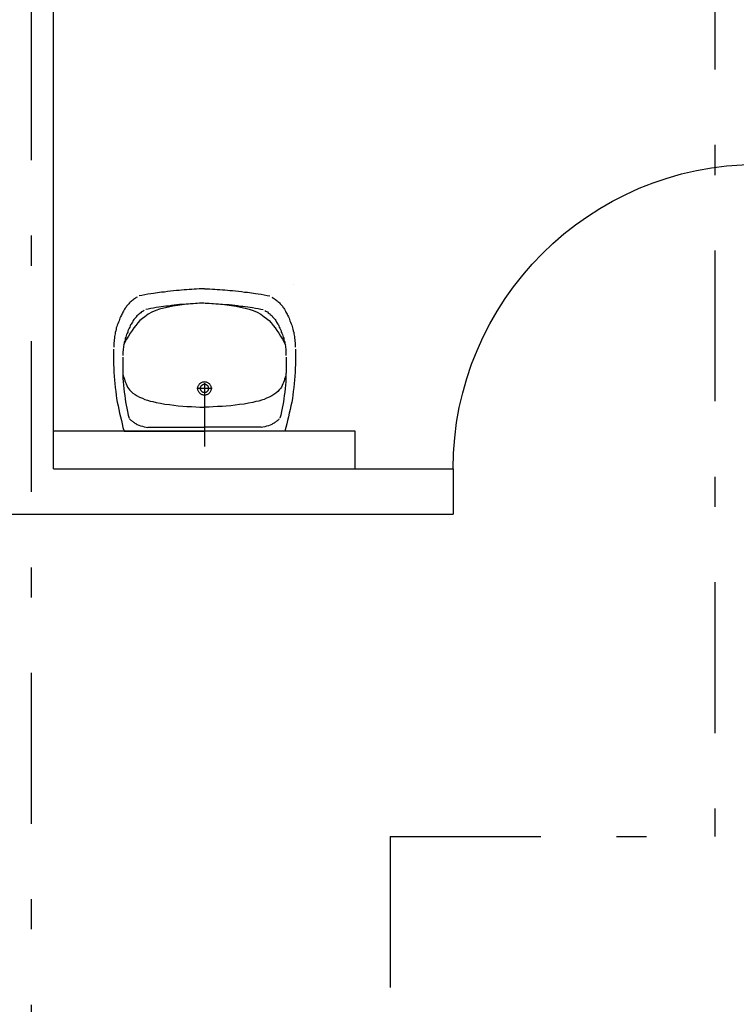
# Model space of a CAD drawing. Extents: x -1702.1 to -1638.5, y 1185.1 to 1220.8.
# Tile 47 of 50: x -1654.2 to -1651.8, y 1199.2 to 1202.5. Entities that reach past the tile are written whole.
import ezdxf

# ---------------------------------------------------------------- set-up
doc = ezdxf.new("R2010")
doc.units = 0
doc.header["$MEASUREMENT"] = 0
doc.linetypes.add('DASHDOT', pattern=[1, 0.5, -0.25, 0, -0.25])
doc.layers.get('0').update_dxf_attribs({"linetype": 'CONTINUOUS'})
for name, color, linetype in [('13', 94, 'CONTINUOUS'), ('18', 5, 'CONTINUOUS'), ('45', 132, 'CONTINUOUS'), ('8', 1, 'CONTINUOUS')]:
    doc.layers.add(name, color=color, linetype=linetype)

msp = doc.modelspace()

# ---------------------------------------------------------------- linework, layer by layer
at = {"linetype": 'Continuous'}
msp.add_line((-1653.6016, 1201.24448, 0.0206), (-1653.6016, 1201.05192, 0.0206), dxfattribs=at)
at = {"linetype": 'Continuous', "elevation": 0.0206}
msp.add_lwpolyline([(-1653.3076, 1201.58775), (-1653.3076, 1201.58775), (-1653.3076, 1201.58775), (-1653.3076, 1201.58775)], close=True, dxfattribs=at)
at = {"layer": '13', "linetype": 'Continuous'}
for p, q in [((-1654.1016, 1200.97737, 0.0206), (-1654.1016, 1205.71239, 0.0206)), ((-1653.1016, 1201.10237, 0.0206), (-1654.1016, 1201.10237, 0.0206)), ((-1653.1016, 1200.97737, 0.0206), (-1653.1016, 1201.10237, 0.0206)), ((-1654.1016, 1200.97737, 0.0206), (-1652.77749, 1200.97737, 0.0206)), ((-1655.6016, 1200.82737, 0.0206), (-1652.77749, 1200.82737, 0.0206))]:
    msp.add_line(p, q, dxfattribs=at)
at = {"layer": '13', "linetype": 'Continuous', "elevation": 0.0206}
msp.add_lwpolyline([(-1652.77749, 1200.97737), (-1652.77749, 1200.97737), (-1652.77749, 1200.97737), (-1652.77749, 1200.82737)], dxfattribs=at)
at = {"layer": '18', "linetype": 'Continuous', "extrusion": (0, 0, -1)}
msp.add_arc((1651.76749, 1200.97737, -0.0206), 1.01, 0, 90, dxfattribs=at)
at = {"layer": '45', "linetype": 'Continuous'}
for p, q in [((-1653.77936, 1201.55841, 0.0206), (-1653.7894, 1201.55655, 0.0206)), ((-1653.77032, 1201.55934, 0.0206), (-1653.77936, 1201.55841, 0.0206)), ((-1653.74419, 1201.56306, 0.0206), (-1653.77032, 1201.55934, 0.0206)), ((-1653.73416, 1201.56398, 0.0206), (-1653.74419, 1201.56306, 0.0206)), ((-1653.72412, 1201.56584, 0.0206), (-1653.73416, 1201.56398, 0.0206)), ((-1653.71408, 1201.56677, 0.0206), (-1653.72412, 1201.56584, 0.0206)), ((-1653.70403, 1201.5677, 0.0206), (-1653.71408, 1201.56677, 0.0206)), ((-1653.69399, 1201.56863, 0.0206), (-1653.70403, 1201.5677, 0.0206)), ((-1653.68596, 1201.56956, 0.0206), (-1653.69399, 1201.56863, 0.0206)), ((-1653.67792, 1201.57049, 0.0206), (-1653.68596, 1201.56956, 0.0206)), ((-1653.66889, 1201.57141, 0.0206), (-1653.67792, 1201.57049, 0.0206)), ((-1653.66085, 1201.57141, 0.0206), (-1653.66889, 1201.57141, 0.0206)), ((-1653.65282, 1201.57234, 0.0206), (-1653.66085, 1201.57141, 0.0206)), ((-1653.64377, 1201.57234, 0.0206), (-1653.65282, 1201.57234, 0.0206)), ((-1653.63574, 1201.57327, 0.0206), (-1653.64377, 1201.57234, 0.0206)), ((-1653.62771, 1201.57327, 0.0206), (-1653.63574, 1201.57327, 0.0206)), ((-1653.61867, 1201.5742, 0.0206), (-1653.62771, 1201.57327, 0.0206)), ((-1653.61062, 1201.5742, 0.0206), (-1653.61867, 1201.5742, 0.0206)), ((-1653.6016, 1201.5742, 0.0206), (-1653.61062, 1201.5742, 0.0206)), ((-1653.6016, 1201.5742, 0.0206), (-1653.59257, 1201.5742, 0.0206)), ((-1653.59257, 1201.5742, 0.0206), (-1653.58453, 1201.5742, 0.0206)), ((-1653.58453, 1201.5742, 0.0206), (-1653.57549, 1201.57327, 0.0206)), ((-1653.57549, 1201.57327, 0.0206), (-1653.56746, 1201.57327, 0.0206)), ((-1653.56746, 1201.57327, 0.0206), (-1653.55941, 1201.57234, 0.0206)), ((-1653.55941, 1201.57234, 0.0206), (-1653.55037, 1201.57234, 0.0206)), ((-1653.55037, 1201.57234, 0.0206), (-1653.54234, 1201.57141, 0.0206)), ((-1653.54234, 1201.57141, 0.0206), (-1653.53431, 1201.57141, 0.0206)), ((-1653.53431, 1201.57141, 0.0206), (-1653.52527, 1201.57049, 0.0206)), ((-1653.52527, 1201.57049, 0.0206), (-1653.51723, 1201.56956, 0.0206)), ((-1653.51723, 1201.56956, 0.0206), (-1653.5092, 1201.56863, 0.0206)), ((-1653.5092, 1201.56863, 0.0206), (-1653.49916, 1201.5677, 0.0206)), ((-1653.49916, 1201.5677, 0.0206), (-1653.48911, 1201.56677, 0.0206)), ((-1653.48911, 1201.56677, 0.0206), (-1653.47907, 1201.56584, 0.0206)), ((-1653.47907, 1201.56584, 0.0206), (-1653.46903, 1201.56398, 0.0206)), ((-1653.46903, 1201.56398, 0.0206), (-1653.459, 1201.56306, 0.0206)), ((-1653.459, 1201.56306, 0.0206), (-1653.43287, 1201.55934, 0.0206)), ((-1653.43287, 1201.55934, 0.0206), (-1653.42384, 1201.55841, 0.0206)), ((-1653.42384, 1201.55841, 0.0206), (-1653.4138, 1201.55655, 0.0206)), ((-1653.85066, 1201.52776, 0.0206), (-1653.85268, 1201.52497, 0.0206)), ((-1653.84765, 1201.53055, 0.0206), (-1653.85066, 1201.52776, 0.0206)), ((-1653.84463, 1201.5324, 0.0206), (-1653.84765, 1201.53055, 0.0206)), ((-1653.84263, 1201.53519, 0.0206), (-1653.84463, 1201.5324, 0.0206)), ((-1653.83962, 1201.53705, 0.0206), (-1653.84263, 1201.53519, 0.0206)), ((-1653.8366, 1201.53891, 0.0206), (-1653.83962, 1201.53705, 0.0206)), ((-1653.83359, 1201.54169, 0.0206), (-1653.8366, 1201.53891, 0.0206)), ((-1653.83058, 1201.54355, 0.0206), (-1653.83359, 1201.54169, 0.0206)), ((-1653.82756, 1201.54541, 0.0206), (-1653.83058, 1201.54355, 0.0206)), ((-1653.82455, 1201.54727, 0.0206), (-1653.82756, 1201.54541, 0.0206)), ((-1653.80949, 1201.55284, 0.0206), (-1653.81852, 1201.55098, 0.0206)), ((-1653.79945, 1201.5547, 0.0206), (-1653.80949, 1201.55284, 0.0206)), ((-1653.7894, 1201.55655, 0.0206), (-1653.79945, 1201.5547, 0.0206)), ((-1653.63173, 1201.5259, 0.0206), (-1653.63876, 1201.52497, 0.0206)), ((-1653.6257, 1201.5259, 0.0206), (-1653.63173, 1201.5259, 0.0206)), ((-1653.61766, 1201.52683, 0.0206), (-1653.6257, 1201.5259, 0.0206)), ((-1653.61062, 1201.52683, 0.0206), (-1653.61766, 1201.52683, 0.0206)), ((-1653.6026, 1201.52683, 0.0206), (-1653.61062, 1201.52683, 0.0206)), ((-1653.60059, 1201.52683, 0.0206), (-1653.59257, 1201.52683, 0.0206)), ((-1653.59257, 1201.52683, 0.0206), (-1653.58553, 1201.52683, 0.0206)), ((-1653.58553, 1201.52683, 0.0206), (-1653.57749, 1201.5259, 0.0206)), ((-1653.57749, 1201.5259, 0.0206), (-1653.57147, 1201.5259, 0.0206)), ((-1653.57147, 1201.5259, 0.0206), (-1653.56444, 1201.52497, 0.0206)), ((-1653.4138, 1201.55655, 0.0206), (-1653.40375, 1201.5547, 0.0206)), ((-1653.40375, 1201.5547, 0.0206), (-1653.39371, 1201.55284, 0.0206)), ((-1653.39371, 1201.55284, 0.0206), (-1653.38467, 1201.55098, 0.0206)), ((-1653.37864, 1201.54727, 0.0206), (-1653.37563, 1201.54541, 0.0206)), ((-1653.37563, 1201.54541, 0.0206), (-1653.37261, 1201.54355, 0.0206)), ((-1653.37261, 1201.54355, 0.0206), (-1653.3696, 1201.54169, 0.0206)), ((-1653.3696, 1201.54169, 0.0206), (-1653.3666, 1201.53891, 0.0206)), ((-1653.3666, 1201.53891, 0.0206), (-1653.36358, 1201.53705, 0.0206)), ((-1653.36358, 1201.53705, 0.0206), (-1653.36057, 1201.53519, 0.0206)), ((-1653.36057, 1201.53519, 0.0206), (-1653.35855, 1201.5324, 0.0206)), ((-1653.35855, 1201.5324, 0.0206), (-1653.35554, 1201.53055, 0.0206)), ((-1653.35554, 1201.53055, 0.0206), (-1653.35253, 1201.52776, 0.0206)), ((-1653.35253, 1201.52776, 0.0206), (-1653.35052, 1201.52497, 0.0206)), ((-1653.87376, 1201.49432, 0.0206), (-1653.87578, 1201.49061, 0.0206)), ((-1653.87175, 1201.49711, 0.0206), (-1653.87376, 1201.49432, 0.0206)), ((-1653.86975, 1201.50083, 0.0206), (-1653.87175, 1201.49711, 0.0206)), ((-1653.86773, 1201.50454, 0.0206), (-1653.86975, 1201.50083, 0.0206)), ((-1653.86673, 1201.50733, 0.0206), (-1653.86773, 1201.50454, 0.0206)), ((-1653.86472, 1201.51104, 0.0206), (-1653.86673, 1201.50733, 0.0206)), ((-1653.86171, 1201.51383, 0.0206), (-1653.86472, 1201.51104, 0.0206)), ((-1653.8597, 1201.51662, 0.0206), (-1653.86171, 1201.51383, 0.0206)), ((-1653.85769, 1201.5194, 0.0206), (-1653.8597, 1201.51662, 0.0206)), ((-1653.85468, 1201.52219, 0.0206), (-1653.85769, 1201.5194, 0.0206)), ((-1653.85268, 1201.52497, 0.0206), (-1653.85468, 1201.52219, 0.0206)), ((-1653.81552, 1201.4934, 0.0206), (-1653.81852, 1201.49154, 0.0206)), ((-1653.8125, 1201.49525, 0.0206), (-1653.81552, 1201.4934, 0.0206)), ((-1653.81049, 1201.49804, 0.0206), (-1653.8125, 1201.49525, 0.0206)), ((-1653.80748, 1201.49897, 0.0206), (-1653.81049, 1201.49804, 0.0206)), ((-1653.80446, 1201.50083, 0.0206), (-1653.80748, 1201.49897, 0.0206)), ((-1653.80145, 1201.50268, 0.0206), (-1653.80446, 1201.50083, 0.0206)), ((-1653.7884, 1201.50733, 0.0206), (-1653.79643, 1201.5064, 0.0206)), ((-1653.77936, 1201.50918, 0.0206), (-1653.7884, 1201.50733, 0.0206)), ((-1653.77635, 1201.49711, 0.0206), (-1653.7884, 1201.49061, 0.0206)), ((-1653.77032, 1201.51104, 0.0206), (-1653.77936, 1201.50918, 0.0206)), ((-1653.76329, 1201.50268, 0.0206), (-1653.77635, 1201.49711, 0.0206)), ((-1653.76128, 1201.5129, 0.0206), (-1653.77032, 1201.51104, 0.0206)), ((-1653.75023, 1201.50733, 0.0206), (-1653.76329, 1201.50268, 0.0206)), ((-1653.75325, 1201.51383, 0.0206), (-1653.76128, 1201.5129, 0.0206)), ((-1653.72915, 1201.51662, 0.0206), (-1653.75325, 1201.51383, 0.0206)), ((-1653.73617, 1201.51104, 0.0206), (-1653.75023, 1201.50733, 0.0206)), ((-1653.7211, 1201.51383, 0.0206), (-1653.73617, 1201.51104, 0.0206)), ((-1653.7201, 1201.51754, 0.0206), (-1653.72915, 1201.51662, 0.0206)), ((-1653.70705, 1201.51754, 0.0206), (-1653.7211, 1201.51383, 0.0206)), ((-1653.71106, 1201.5194, 0.0206), (-1653.7201, 1201.51754, 0.0206)), ((-1653.70203, 1201.52033, 0.0206), (-1653.71106, 1201.5194, 0.0206)), ((-1653.69098, 1201.5194, 0.0206), (-1653.70705, 1201.51754, 0.0206)), ((-1653.69299, 1201.52126, 0.0206), (-1653.70203, 1201.52033, 0.0206)), ((-1653.68395, 1201.52219, 0.0206), (-1653.69299, 1201.52126, 0.0206)), ((-1653.67592, 1201.52126, 0.0206), (-1653.69098, 1201.5194, 0.0206)), ((-1653.67692, 1201.52312, 0.0206), (-1653.68395, 1201.52219, 0.0206)), ((-1653.66989, 1201.52312, 0.0206), (-1653.67692, 1201.52312, 0.0206)), ((-1653.65985, 1201.52405, 0.0206), (-1653.67592, 1201.52126, 0.0206)), ((-1653.66186, 1201.52405, 0.0206), (-1653.66989, 1201.52312, 0.0206)), ((-1653.65483, 1201.52405, 0.0206), (-1653.66186, 1201.52405, 0.0206)), ((-1653.64377, 1201.52497, 0.0206), (-1653.65985, 1201.52405, 0.0206)), ((-1653.6478, 1201.52497, 0.0206), (-1653.65483, 1201.52405, 0.0206)), ((-1653.63876, 1201.52497, 0.0206), (-1653.6478, 1201.52497, 0.0206)), ((-1653.56444, 1201.52497, 0.0206), (-1653.5554, 1201.52497, 0.0206)), ((-1653.55941, 1201.52497, 0.0206), (-1653.54334, 1201.52405, 0.0206)), ((-1653.5554, 1201.52497, 0.0206), (-1653.54837, 1201.52405, 0.0206)), ((-1653.54837, 1201.52405, 0.0206), (-1653.54134, 1201.52405, 0.0206)), ((-1653.54334, 1201.52405, 0.0206), (-1653.52728, 1201.52126, 0.0206)), ((-1653.54134, 1201.52405, 0.0206), (-1653.5333, 1201.52312, 0.0206)), ((-1653.5333, 1201.52312, 0.0206), (-1653.52627, 1201.52312, 0.0206)), ((-1653.52728, 1201.52126, 0.0206), (-1653.51221, 1201.5194, 0.0206)), ((-1653.52627, 1201.52312, 0.0206), (-1653.51924, 1201.52219, 0.0206)), ((-1653.51924, 1201.52219, 0.0206), (-1653.5102, 1201.52126, 0.0206)), ((-1653.51221, 1201.5194, 0.0206), (-1653.49614, 1201.51754, 0.0206)), ((-1653.5102, 1201.52126, 0.0206), (-1653.50117, 1201.52033, 0.0206)), ((-1653.50117, 1201.52033, 0.0206), (-1653.49213, 1201.5194, 0.0206)), ((-1653.49614, 1201.51754, 0.0206), (-1653.48208, 1201.51383, 0.0206)), ((-1653.49213, 1201.5194, 0.0206), (-1653.48309, 1201.51754, 0.0206)), ((-1653.48309, 1201.51754, 0.0206), (-1653.47405, 1201.51662, 0.0206)), ((-1653.48208, 1201.51383, 0.0206), (-1653.46703, 1201.51104, 0.0206)), ((-1653.47405, 1201.51662, 0.0206), (-1653.44994, 1201.51383, 0.0206)), ((-1653.46703, 1201.51104, 0.0206), (-1653.45296, 1201.50733, 0.0206)), ((-1653.45296, 1201.50733, 0.0206), (-1653.4399, 1201.50268, 0.0206)), ((-1653.44994, 1201.51383, 0.0206), (-1653.44191, 1201.5129, 0.0206)), ((-1653.44191, 1201.5129, 0.0206), (-1653.43287, 1201.51104, 0.0206)), ((-1653.4399, 1201.50268, 0.0206), (-1653.42685, 1201.49711, 0.0206)), ((-1653.43287, 1201.51104, 0.0206), (-1653.42384, 1201.50918, 0.0206)), ((-1653.42685, 1201.49711, 0.0206), (-1653.4148, 1201.49061, 0.0206)), ((-1653.42384, 1201.50918, 0.0206), (-1653.4148, 1201.50733, 0.0206)), ((-1653.4148, 1201.50733, 0.0206), (-1653.40677, 1201.5064, 0.0206)), ((-1653.40174, 1201.50268, 0.0206), (-1653.39873, 1201.50083, 0.0206)), ((-1653.39873, 1201.50083, 0.0206), (-1653.39571, 1201.49897, 0.0206)), ((-1653.39571, 1201.49897, 0.0206), (-1653.3927, 1201.49804, 0.0206)), ((-1653.3927, 1201.49804, 0.0206), (-1653.3907, 1201.49525, 0.0206)), ((-1653.3907, 1201.49525, 0.0206), (-1653.38768, 1201.4934, 0.0206)), ((-1653.38768, 1201.4934, 0.0206), (-1653.38467, 1201.49154, 0.0206)), ((-1653.35052, 1201.52497, 0.0206), (-1653.34851, 1201.52219, 0.0206)), ((-1653.34851, 1201.52219, 0.0206), (-1653.3455, 1201.5194, 0.0206)), ((-1653.3455, 1201.5194, 0.0206), (-1653.3435, 1201.51662, 0.0206)), ((-1653.3435, 1201.51662, 0.0206), (-1653.34148, 1201.51383, 0.0206)), ((-1653.34148, 1201.51383, 0.0206), (-1653.33847, 1201.51104, 0.0206)), ((-1653.33847, 1201.51104, 0.0206), (-1653.33646, 1201.50733, 0.0206)), ((-1653.33646, 1201.50733, 0.0206), (-1653.33545, 1201.50454, 0.0206)), ((-1653.33545, 1201.50454, 0.0206), (-1653.33345, 1201.50083, 0.0206)), ((-1653.33345, 1201.50083, 0.0206), (-1653.33144, 1201.49711, 0.0206)), ((-1653.33144, 1201.49711, 0.0206), (-1653.32943, 1201.49432, 0.0206)), ((-1653.32943, 1201.49432, 0.0206), (-1653.32742, 1201.49061, 0.0206)), ((-1653.88681, 1201.46367, 0.0206), (-1653.88881, 1201.45903, 0.0206)), ((-1653.8848, 1201.46832, 0.0206), (-1653.88681, 1201.46367, 0.0206)), ((-1653.88381, 1201.47296, 0.0206), (-1653.8848, 1201.46832, 0.0206)), ((-1653.88179, 1201.47761, 0.0206), (-1653.88381, 1201.47296, 0.0206)), ((-1653.87979, 1201.48225, 0.0206), (-1653.88179, 1201.47761, 0.0206)), ((-1653.87678, 1201.48689, 0.0206), (-1653.87979, 1201.48225, 0.0206)), ((-1653.87578, 1201.49061, 0.0206), (-1653.87678, 1201.48689, 0.0206)), ((-1653.84263, 1201.46089, 0.0206), (-1653.84463, 1201.45717, 0.0206)), ((-1653.84062, 1201.4646, 0.0206), (-1653.84263, 1201.46089, 0.0206)), ((-1653.83962, 1201.46646, 0.0206), (-1653.84062, 1201.4646, 0.0206)), ((-1653.83761, 1201.47018, 0.0206), (-1653.83962, 1201.46646, 0.0206)), ((-1653.8356, 1201.47296, 0.0206), (-1653.83761, 1201.47018, 0.0206)), ((-1653.83359, 1201.47482, 0.0206), (-1653.8356, 1201.47296, 0.0206)), ((-1653.83158, 1201.47761, 0.0206), (-1653.83359, 1201.47482, 0.0206)), ((-1653.82857, 1201.48039, 0.0206), (-1653.83158, 1201.47761, 0.0206)), ((-1653.82255, 1201.46182, 0.0206), (-1653.82958, 1201.45346, 0.0206)), ((-1653.82756, 1201.48225, 0.0206), (-1653.82857, 1201.48039, 0.0206)), ((-1653.82556, 1201.48504, 0.0206), (-1653.82756, 1201.48225, 0.0206)), ((-1653.82255, 1201.48782, 0.0206), (-1653.82556, 1201.48504, 0.0206)), ((-1653.81953, 1201.48968, 0.0206), (-1653.82255, 1201.48782, 0.0206)), ((-1653.81552, 1201.46925, 0.0206), (-1653.82255, 1201.46182, 0.0206)), ((-1653.81852, 1201.49154, 0.0206), (-1653.81953, 1201.48968, 0.0206)), ((-1653.80748, 1201.47668, 0.0206), (-1653.81552, 1201.46925, 0.0206)), ((-1653.79945, 1201.48225, 0.0206), (-1653.80748, 1201.47668, 0.0206)), ((-1653.7884, 1201.49061, 0.0206), (-1653.79945, 1201.48225, 0.0206)), ((-1653.4148, 1201.49061, 0.0206), (-1653.40375, 1201.48225, 0.0206)), ((-1653.40375, 1201.48225, 0.0206), (-1653.39571, 1201.47668, 0.0206)), ((-1653.39571, 1201.47668, 0.0206), (-1653.38768, 1201.46925, 0.0206)), ((-1653.38768, 1201.46925, 0.0206), (-1653.38065, 1201.46182, 0.0206)), ((-1653.38467, 1201.49154, 0.0206), (-1653.38367, 1201.48968, 0.0206)), ((-1653.38367, 1201.48968, 0.0206), (-1653.38065, 1201.48782, 0.0206)), ((-1653.38065, 1201.48782, 0.0206), (-1653.37764, 1201.48504, 0.0206)), ((-1653.38065, 1201.46182, 0.0206), (-1653.37362, 1201.45346, 0.0206)), ((-1653.37764, 1201.48504, 0.0206), (-1653.37563, 1201.48225, 0.0206)), ((-1653.37563, 1201.48225, 0.0206), (-1653.37463, 1201.48039, 0.0206)), ((-1653.37463, 1201.48039, 0.0206), (-1653.37161, 1201.47761, 0.0206)), ((-1653.37161, 1201.47761, 0.0206), (-1653.3696, 1201.47482, 0.0206)), ((-1653.3696, 1201.47482, 0.0206), (-1653.3676, 1201.47296, 0.0206)), ((-1653.3676, 1201.47296, 0.0206), (-1653.36558, 1201.47018, 0.0206)), ((-1653.36558, 1201.47018, 0.0206), (-1653.36358, 1201.46646, 0.0206)), ((-1653.36358, 1201.46646, 0.0206), (-1653.36257, 1201.4646, 0.0206)), ((-1653.36257, 1201.4646, 0.0206), (-1653.36057, 1201.46089, 0.0206)), ((-1653.36057, 1201.46089, 0.0206), (-1653.35855, 1201.45717, 0.0206)), ((-1653.32742, 1201.49061, 0.0206), (-1653.32642, 1201.48689, 0.0206)), ((-1653.32642, 1201.48689, 0.0206), (-1653.32341, 1201.48225, 0.0206)), ((-1653.32341, 1201.48225, 0.0206), (-1653.3214, 1201.47761, 0.0206)), ((-1653.3214, 1201.47761, 0.0206), (-1653.31938, 1201.47296, 0.0206)), ((-1653.31938, 1201.47296, 0.0206), (-1653.31839, 1201.46832, 0.0206)), ((-1653.31839, 1201.46832, 0.0206), (-1653.31639, 1201.46367, 0.0206)), ((-1653.31639, 1201.46367, 0.0206), (-1653.31438, 1201.45903, 0.0206)), ((-1653.89586, 1201.43488, 0.0206), (-1653.89786, 1201.43024, 0.0206)), ((-1653.89786, 1201.43024, 0.0206), (-1653.89786, 1201.42559, 0.0206)), ((-1653.89484, 1201.44045, 0.0206), (-1653.89586, 1201.43488, 0.0206)), ((-1653.89384, 1201.4451, 0.0206), (-1653.89484, 1201.44045, 0.0206)), ((-1653.89182, 1201.44974, 0.0206), (-1653.89384, 1201.4451, 0.0206)), ((-1653.89082, 1201.45439, 0.0206), (-1653.89182, 1201.44974, 0.0206)), ((-1653.88881, 1201.45903, 0.0206), (-1653.89082, 1201.45439, 0.0206)), ((-1653.85569, 1201.43117, 0.0206), (-1653.85769, 1201.42745, 0.0206)), ((-1653.85368, 1201.43952, 0.0206), (-1653.85569, 1201.43581, 0.0206)), ((-1653.85569, 1201.43581, 0.0206), (-1653.85569, 1201.43117, 0.0206)), ((-1653.85166, 1201.44417, 0.0206), (-1653.85368, 1201.43952, 0.0206)), ((-1653.84866, 1201.44788, 0.0206), (-1653.85166, 1201.44417, 0.0206)), ((-1653.84765, 1201.4516, 0.0206), (-1653.84866, 1201.44788, 0.0206)), ((-1653.84665, 1201.45531, 0.0206), (-1653.84765, 1201.4516, 0.0206)), ((-1653.84162, 1201.43674, 0.0206), (-1653.84765, 1201.42745, 0.0206)), ((-1653.84463, 1201.45717, 0.0206), (-1653.84665, 1201.45531, 0.0206)), ((-1653.8356, 1201.4451, 0.0206), (-1653.84162, 1201.43674, 0.0206)), ((-1653.82958, 1201.45346, 0.0206), (-1653.8356, 1201.4451, 0.0206)), ((-1653.37362, 1201.45346, 0.0206), (-1653.3676, 1201.4451, 0.0206)), ((-1653.3676, 1201.4451, 0.0206), (-1653.36157, 1201.43674, 0.0206)), ((-1653.36157, 1201.43674, 0.0206), (-1653.35554, 1201.42745, 0.0206)), ((-1653.35855, 1201.45717, 0.0206), (-1653.35654, 1201.45531, 0.0206)), ((-1653.35654, 1201.45531, 0.0206), (-1653.35554, 1201.4516, 0.0206)), ((-1653.35554, 1201.4516, 0.0206), (-1653.35454, 1201.44788, 0.0206)), ((-1653.35454, 1201.44788, 0.0206), (-1653.35153, 1201.44417, 0.0206)), ((-1653.35153, 1201.44417, 0.0206), (-1653.34951, 1201.43952, 0.0206)), ((-1653.34951, 1201.43952, 0.0206), (-1653.34751, 1201.43581, 0.0206)), ((-1653.34751, 1201.43581, 0.0206), (-1653.34751, 1201.43117, 0.0206)), ((-1653.34751, 1201.43117, 0.0206), (-1653.3455, 1201.42745, 0.0206)), ((-1653.31438, 1201.45903, 0.0206), (-1653.31237, 1201.45439, 0.0206)), ((-1653.31237, 1201.45439, 0.0206), (-1653.31136, 1201.44974, 0.0206)), ((-1653.31136, 1201.44974, 0.0206), (-1653.30935, 1201.4451, 0.0206)), ((-1653.30935, 1201.4451, 0.0206), (-1653.30835, 1201.44045, 0.0206)), ((-1653.30835, 1201.44045, 0.0206), (-1653.30734, 1201.43488, 0.0206)), ((-1653.30734, 1201.43488, 0.0206), (-1653.30533, 1201.43024, 0.0206)), ((-1653.30533, 1201.43024, 0.0206), (-1653.30533, 1201.42559, 0.0206)), ((-1653.90088, 1201.40144, 0.0206), (-1653.90188, 1201.39587, 0.0206)), ((-1653.90188, 1201.39587, 0.0206), (-1653.90188, 1201.39123, 0.0206)), ((-1653.89988, 1201.41073, 0.0206), (-1653.90088, 1201.40609, 0.0206)), ((-1653.90088, 1201.40609, 0.0206), (-1653.90088, 1201.40144, 0.0206)), ((-1653.89886, 1201.42095, 0.0206), (-1653.89988, 1201.4163, 0.0206)), ((-1653.89988, 1201.4163, 0.0206), (-1653.89988, 1201.41073, 0.0206)), ((-1653.89786, 1201.42559, 0.0206), (-1653.89886, 1201.42095, 0.0206)), ((-1653.86472, 1201.39866, 0.0206), (-1653.86975, 1201.38844, 0.0206)), ((-1653.86573, 1201.40144, 0.0206), (-1653.86773, 1201.39773, 0.0206)), ((-1653.86773, 1201.39773, 0.0206), (-1653.86773, 1201.39308, 0.0206)), ((-1653.86472, 1201.40609, 0.0206), (-1653.86573, 1201.40144, 0.0206)), ((-1653.86272, 1201.41445, 0.0206), (-1653.86472, 1201.41073, 0.0206)), ((-1653.86472, 1201.41073, 0.0206), (-1653.86472, 1201.40609, 0.0206)), ((-1653.8597, 1201.40795, 0.0206), (-1653.86472, 1201.39866, 0.0206)), ((-1653.86171, 1201.41909, 0.0206), (-1653.86272, 1201.41445, 0.0206)), ((-1653.8597, 1201.42281, 0.0206), (-1653.86171, 1201.41909, 0.0206)), ((-1653.85769, 1201.42745, 0.0206), (-1653.8597, 1201.42281, 0.0206)), ((-1653.85368, 1201.41816, 0.0206), (-1653.8597, 1201.40795, 0.0206)), ((-1653.84765, 1201.42745, 0.0206), (-1653.85368, 1201.41816, 0.0206)), ((-1653.35554, 1201.42745, 0.0206), (-1653.34951, 1201.41816, 0.0206)), ((-1653.34951, 1201.41816, 0.0206), (-1653.3435, 1201.40795, 0.0206)), ((-1653.3455, 1201.42745, 0.0206), (-1653.3435, 1201.42281, 0.0206)), ((-1653.3435, 1201.42281, 0.0206), (-1653.34148, 1201.41909, 0.0206)), ((-1653.3435, 1201.40795, 0.0206), (-1653.33847, 1201.39866, 0.0206)), ((-1653.34148, 1201.41909, 0.0206), (-1653.34048, 1201.41445, 0.0206)), ((-1653.34048, 1201.41445, 0.0206), (-1653.33847, 1201.41073, 0.0206)), ((-1653.33847, 1201.41073, 0.0206), (-1653.33847, 1201.40609, 0.0206)), ((-1653.33847, 1201.40609, 0.0206), (-1653.33747, 1201.40144, 0.0206)), ((-1653.33847, 1201.39866, 0.0206), (-1653.33345, 1201.38844, 0.0206)), ((-1653.33747, 1201.40144, 0.0206), (-1653.33545, 1201.39773, 0.0206)), ((-1653.33545, 1201.39773, 0.0206), (-1653.33545, 1201.39308, 0.0206)), ((-1653.30533, 1201.42559, 0.0206), (-1653.30432, 1201.42095, 0.0206)), ((-1653.30432, 1201.42095, 0.0206), (-1653.30332, 1201.4163, 0.0206)), ((-1653.30332, 1201.4163, 0.0206), (-1653.30332, 1201.41073, 0.0206)), ((-1653.30332, 1201.41073, 0.0206), (-1653.30231, 1201.40609, 0.0206)), ((-1653.30231, 1201.40609, 0.0206), (-1653.30231, 1201.40144, 0.0206)), ((-1653.30231, 1201.40144, 0.0206), (-1653.30131, 1201.39587, 0.0206)), ((-1653.30131, 1201.39587, 0.0206), (-1653.30131, 1201.39123, 0.0206)), ((-1653.90289, 1201.37451, 0.0206), (-1653.90289, 1201.36243, 0.0206)), ((-1653.90188, 1201.39123, 0.0206), (-1653.90188, 1201.38658, 0.0206)), ((-1653.90188, 1201.38658, 0.0206), (-1653.90188, 1201.38101, 0.0206)), ((-1653.87075, 1201.37172, 0.0206), (-1653.87175, 1201.36615, 0.0206)), ((-1653.87175, 1201.36615, 0.0206), (-1653.87175, 1201.36243, 0.0206)), ((-1653.86975, 1201.38008, 0.0206), (-1653.87075, 1201.37544, 0.0206)), ((-1653.87075, 1201.37544, 0.0206), (-1653.87075, 1201.37172, 0.0206)), ((-1653.86875, 1201.38937, 0.0206), (-1653.86975, 1201.38473, 0.0206)), ((-1653.86975, 1201.38473, 0.0206), (-1653.86975, 1201.38008, 0.0206)), ((-1653.86773, 1201.39308, 0.0206), (-1653.86875, 1201.38937, 0.0206)), ((-1653.33545, 1201.39308, 0.0206), (-1653.33445, 1201.38937, 0.0206)), ((-1653.33445, 1201.38937, 0.0206), (-1653.33345, 1201.38473, 0.0206)), ((-1653.33345, 1201.38473, 0.0206), (-1653.33345, 1201.38008, 0.0206)), ((-1653.33345, 1201.38008, 0.0206), (-1653.33244, 1201.37544, 0.0206)), ((-1653.33244, 1201.37544, 0.0206), (-1653.33244, 1201.37172, 0.0206)), ((-1653.33244, 1201.37172, 0.0206), (-1653.33144, 1201.36615, 0.0206)), ((-1653.33144, 1201.36615, 0.0206), (-1653.33144, 1201.36243, 0.0206)), ((-1653.30131, 1201.39123, 0.0206), (-1653.30131, 1201.38658, 0.0206)), ((-1653.30131, 1201.38658, 0.0206), (-1653.30131, 1201.38101, 0.0206)), ((-1653.30031, 1201.37451, 0.0206), (-1653.30031, 1201.36243, 0.0206)), ((-1653.90289, 1201.36243, 0.0206), (-1653.90289, 1201.34943, 0.0206)), ((-1653.90289, 1201.34943, 0.0206), (-1653.90289, 1201.33642, 0.0206)), ((-1653.90289, 1201.33642, 0.0206), (-1653.90289, 1201.32342, 0.0206)), ((-1653.87276, 1201.34757, 0.0206), (-1653.87276, 1201.33642, 0.0206)), ((-1653.87276, 1201.33642, 0.0206), (-1653.87276, 1201.32435, 0.0206)), ((-1653.87175, 1201.36243, 0.0206), (-1653.87175, 1201.35779, 0.0206)), ((-1653.87175, 1201.35779, 0.0206), (-1653.87175, 1201.35315, 0.0206)), ((-1653.33144, 1201.36243, 0.0206), (-1653.33144, 1201.35779, 0.0206)), ((-1653.33144, 1201.35779, 0.0206), (-1653.33144, 1201.35315, 0.0206)), ((-1653.33044, 1201.34757, 0.0206), (-1653.33044, 1201.33642, 0.0206)), ((-1653.33044, 1201.33642, 0.0206), (-1653.33044, 1201.32435, 0.0206)), ((-1653.30031, 1201.36243, 0.0206), (-1653.30031, 1201.34943, 0.0206)), ((-1653.30031, 1201.34943, 0.0206), (-1653.30031, 1201.33642, 0.0206)), ((-1653.30031, 1201.33642, 0.0206), (-1653.30031, 1201.32342, 0.0206)), ((-1653.90289, 1201.32342, 0.0206), (-1653.90188, 1201.31135, 0.0206)), ((-1653.90188, 1201.31135, 0.0206), (-1653.90188, 1201.29835, 0.0206)), ((-1653.90188, 1201.29835, 0.0206), (-1653.90088, 1201.28534, 0.0206)), ((-1653.87276, 1201.32435, 0.0206), (-1653.87276, 1201.31321, 0.0206)), ((-1653.87276, 1201.31321, 0.0206), (-1653.87276, 1201.30113, 0.0206)), ((-1653.87276, 1201.30113, 0.0206), (-1653.87175, 1201.28999, 0.0206)), ((-1653.87276, 1201.29742, 0.0206), (-1653.87175, 1201.29185, 0.0206)), ((-1653.33044, 1201.30113, 0.0206), (-1653.33144, 1201.28999, 0.0206)), ((-1653.33044, 1201.29742, 0.0206), (-1653.33144, 1201.29185, 0.0206)), ((-1653.33044, 1201.32435, 0.0206), (-1653.33044, 1201.31321, 0.0206)), ((-1653.33044, 1201.31321, 0.0206), (-1653.33044, 1201.30113, 0.0206)), ((-1653.30131, 1201.29835, 0.0206), (-1653.30231, 1201.28534, 0.0206)), ((-1653.30031, 1201.32342, 0.0206), (-1653.30131, 1201.31135, 0.0206)), ((-1653.30131, 1201.31135, 0.0206), (-1653.30131, 1201.29835, 0.0206)), ((-1653.90088, 1201.28534, 0.0206), (-1653.89988, 1201.27234, 0.0206)), ((-1653.89988, 1201.27234, 0.0206), (-1653.89886, 1201.26027, 0.0206)), ((-1653.87175, 1201.29185, 0.0206), (-1653.87075, 1201.28627, 0.0206)), ((-1653.87175, 1201.28999, 0.0206), (-1653.87175, 1201.27884, 0.0206)), ((-1653.87175, 1201.27884, 0.0206), (-1653.87075, 1201.26677, 0.0206)), ((-1653.87075, 1201.28627, 0.0206), (-1653.86875, 1201.2807, 0.0206)), ((-1653.87075, 1201.26677, 0.0206), (-1653.86975, 1201.25562, 0.0206)), ((-1653.86875, 1201.2807, 0.0206), (-1653.86673, 1201.27513, 0.0206)), ((-1653.86673, 1201.27513, 0.0206), (-1653.86573, 1201.26955, 0.0206)), ((-1653.86573, 1201.26955, 0.0206), (-1653.86372, 1201.26398, 0.0206)), ((-1653.33747, 1201.26955, 0.0206), (-1653.33947, 1201.26398, 0.0206)), ((-1653.33646, 1201.27513, 0.0206), (-1653.33747, 1201.26955, 0.0206)), ((-1653.33445, 1201.2807, 0.0206), (-1653.33646, 1201.27513, 0.0206)), ((-1653.33244, 1201.28627, 0.0206), (-1653.33445, 1201.2807, 0.0206)), ((-1653.33244, 1201.26677, 0.0206), (-1653.33345, 1201.25562, 0.0206)), ((-1653.33144, 1201.29185, 0.0206), (-1653.33244, 1201.28627, 0.0206)), ((-1653.33144, 1201.27884, 0.0206), (-1653.33244, 1201.26677, 0.0206)), ((-1653.33144, 1201.28999, 0.0206), (-1653.33144, 1201.27884, 0.0206)), ((-1653.30332, 1201.27234, 0.0206), (-1653.30432, 1201.26027, 0.0206)), ((-1653.30231, 1201.28534, 0.0206), (-1653.30332, 1201.27234, 0.0206)), ((-1653.89886, 1201.26027, 0.0206), (-1653.89786, 1201.24726, 0.0206)), ((-1653.89786, 1201.24726, 0.0206), (-1653.89586, 1201.23426, 0.0206)), ((-1653.89586, 1201.23426, 0.0206), (-1653.89484, 1201.22219, 0.0206)), ((-1653.86975, 1201.25562, 0.0206), (-1653.86875, 1201.24448, 0.0206)), ((-1653.86875, 1201.24448, 0.0206), (-1653.86773, 1201.2324, 0.0206)), ((-1653.86773, 1201.2324, 0.0206), (-1653.86573, 1201.22126, 0.0206)), ((-1653.86372, 1201.26398, 0.0206), (-1653.86171, 1201.25934, 0.0206)), ((-1653.86171, 1201.25934, 0.0206), (-1653.85869, 1201.25376, 0.0206)), ((-1653.85869, 1201.25376, 0.0206), (-1653.85669, 1201.24912, 0.0206)), ((-1653.85669, 1201.24912, 0.0206), (-1653.85368, 1201.24448, 0.0206)), ((-1653.85368, 1201.24448, 0.0206), (-1653.84966, 1201.23983, 0.0206)), ((-1653.84966, 1201.23983, 0.0206), (-1653.84463, 1201.23426, 0.0206)), ((-1653.84463, 1201.23426, 0.0206), (-1653.83861, 1201.22869, 0.0206)), ((-1653.57649, 1201.24448, 0.0206), (-1653.6267, 1201.24448, 0.0206)), ((-1653.6016, 1201.26212, 0.0206), (-1653.6016, 1201.22126, 0.0206)), ((-1653.35855, 1201.23426, 0.0206), (-1653.36458, 1201.22869, 0.0206)), ((-1653.35354, 1201.23983, 0.0206), (-1653.35855, 1201.23426, 0.0206)), ((-1653.34951, 1201.24448, 0.0206), (-1653.35354, 1201.23983, 0.0206)), ((-1653.34651, 1201.24912, 0.0206), (-1653.34951, 1201.24448, 0.0206)), ((-1653.3445, 1201.25376, 0.0206), (-1653.34651, 1201.24912, 0.0206)), ((-1653.34148, 1201.25934, 0.0206), (-1653.3445, 1201.25376, 0.0206)), ((-1653.33947, 1201.26398, 0.0206), (-1653.34148, 1201.25934, 0.0206)), ((-1653.33545, 1201.2324, 0.0206), (-1653.33747, 1201.22126, 0.0206)), ((-1653.33445, 1201.24448, 0.0206), (-1653.33545, 1201.2324, 0.0206)), ((-1653.33345, 1201.25562, 0.0206), (-1653.33445, 1201.24448, 0.0206)), ((-1653.30734, 1201.23426, 0.0206), (-1653.30835, 1201.22219, 0.0206)), ((-1653.30533, 1201.24726, 0.0206), (-1653.30734, 1201.23426, 0.0206)), ((-1653.30432, 1201.26027, 0.0206), (-1653.30533, 1201.24726, 0.0206)), ((-1653.89484, 1201.22219, 0.0206), (-1653.89284, 1201.21104, 0.0206)), ((-1653.89284, 1201.21104, 0.0206), (-1653.89082, 1201.19897, 0.0206)), ((-1653.86573, 1201.22126, 0.0206), (-1653.86472, 1201.21011, 0.0206)), ((-1653.86472, 1201.21011, 0.0206), (-1653.86372, 1201.19989, 0.0206)), ((-1653.86372, 1201.19989, 0.0206), (-1653.86171, 1201.18875, 0.0206)), ((-1653.83861, 1201.22869, 0.0206), (-1653.83158, 1201.22404, 0.0206)), ((-1653.83158, 1201.22404, 0.0206), (-1653.82455, 1201.2194, 0.0206)), ((-1653.82455, 1201.2194, 0.0206), (-1653.81652, 1201.21568, 0.0206)), ((-1653.81652, 1201.21568, 0.0206), (-1653.80748, 1201.21197, 0.0206)), ((-1653.80748, 1201.21197, 0.0206), (-1653.79945, 1201.20824, 0.0206)), ((-1653.79945, 1201.20824, 0.0206), (-1653.7904, 1201.20546, 0.0206)), ((-1653.7904, 1201.20546, 0.0206), (-1653.78136, 1201.20268, 0.0206)), ((-1653.78136, 1201.20268, 0.0206), (-1653.77233, 1201.20082, 0.0206)), ((-1653.77233, 1201.20082, 0.0206), (-1653.76229, 1201.19804, 0.0206)), ((-1653.43087, 1201.20082, 0.0206), (-1653.44091, 1201.19804, 0.0206)), ((-1653.42183, 1201.20268, 0.0206), (-1653.43087, 1201.20082, 0.0206)), ((-1653.41278, 1201.20546, 0.0206), (-1653.42183, 1201.20268, 0.0206)), ((-1653.40375, 1201.20824, 0.0206), (-1653.41278, 1201.20546, 0.0206)), ((-1653.39571, 1201.21197, 0.0206), (-1653.40375, 1201.20824, 0.0206)), ((-1653.38668, 1201.21568, 0.0206), (-1653.39571, 1201.21197, 0.0206)), ((-1653.37864, 1201.2194, 0.0206), (-1653.38668, 1201.21568, 0.0206)), ((-1653.37161, 1201.22404, 0.0206), (-1653.37864, 1201.2194, 0.0206)), ((-1653.36458, 1201.22869, 0.0206), (-1653.37161, 1201.22404, 0.0206)), ((-1653.33947, 1201.19989, 0.0206), (-1653.34148, 1201.18875, 0.0206)), ((-1653.33847, 1201.21011, 0.0206), (-1653.33947, 1201.19989, 0.0206)), ((-1653.33747, 1201.22126, 0.0206), (-1653.33847, 1201.21011, 0.0206)), ((-1653.31036, 1201.21104, 0.0206), (-1653.31237, 1201.19897, 0.0206)), ((-1653.30835, 1201.22219, 0.0206), (-1653.31036, 1201.21104, 0.0206)), ((-1653.89082, 1201.19897, 0.0206), (-1653.88781, 1201.18689, 0.0206)), ((-1653.88781, 1201.18689, 0.0206), (-1653.8858, 1201.17482, 0.0206)), ((-1653.8858, 1201.17482, 0.0206), (-1653.8828, 1201.16274, 0.0206)), ((-1653.86171, 1201.18875, 0.0206), (-1653.85869, 1201.17853, 0.0206)), ((-1653.85869, 1201.17853, 0.0206), (-1653.85669, 1201.16739, 0.0206)), ((-1653.85669, 1201.16739, 0.0206), (-1653.85468, 1201.15624, 0.0206)), ((-1653.76229, 1201.19804, 0.0206), (-1653.74721, 1201.19525, 0.0206)), ((-1653.74721, 1201.19525, 0.0206), (-1653.73316, 1201.19246, 0.0206)), ((-1653.73316, 1201.19246, 0.0206), (-1653.71809, 1201.19061, 0.0206)), ((-1653.71809, 1201.19061, 0.0206), (-1653.70303, 1201.18875, 0.0206)), ((-1653.70303, 1201.18875, 0.0206), (-1653.68897, 1201.18689, 0.0206)), ((-1653.68897, 1201.18689, 0.0206), (-1653.67389, 1201.18596, 0.0206)), ((-1653.67389, 1201.18596, 0.0206), (-1653.65985, 1201.18503, 0.0206)), ((-1653.65985, 1201.18503, 0.0206), (-1653.64479, 1201.1841, 0.0206)), ((-1653.64479, 1201.1841, 0.0206), (-1653.63072, 1201.18318, 0.0206)), ((-1653.63072, 1201.18318, 0.0206), (-1653.61666, 1201.18225, 0.0206)), ((-1653.61666, 1201.18225, 0.0206), (-1653.6016, 1201.18225, 0.0206)), ((-1653.58653, 1201.18225, 0.0206), (-1653.6016, 1201.18225, 0.0206)), ((-1653.57247, 1201.18318, 0.0206), (-1653.58653, 1201.18225, 0.0206)), ((-1653.55841, 1201.1841, 0.0206), (-1653.57247, 1201.18318, 0.0206)), ((-1653.54334, 1201.18503, 0.0206), (-1653.55841, 1201.1841, 0.0206)), ((-1653.5293, 1201.18596, 0.0206), (-1653.54334, 1201.18503, 0.0206)), ((-1653.51423, 1201.18689, 0.0206), (-1653.5293, 1201.18596, 0.0206)), ((-1653.50016, 1201.18875, 0.0206), (-1653.51423, 1201.18689, 0.0206)), ((-1653.4851, 1201.19061, 0.0206), (-1653.50016, 1201.18875, 0.0206)), ((-1653.47003, 1201.19246, 0.0206), (-1653.4851, 1201.19061, 0.0206)), ((-1653.45598, 1201.19525, 0.0206), (-1653.47003, 1201.19246, 0.0206)), ((-1653.44091, 1201.19804, 0.0206), (-1653.45598, 1201.19525, 0.0206)), ((-1653.34651, 1201.16739, 0.0206), (-1653.34851, 1201.15624, 0.0206)), ((-1653.3445, 1201.17853, 0.0206), (-1653.34651, 1201.16739, 0.0206)), ((-1653.34148, 1201.18875, 0.0206), (-1653.3445, 1201.17853, 0.0206)), ((-1653.31739, 1201.17482, 0.0206), (-1653.3204, 1201.16274, 0.0206)), ((-1653.31538, 1201.18689, 0.0206), (-1653.31739, 1201.17482, 0.0206)), ((-1653.31237, 1201.19897, 0.0206), (-1653.31538, 1201.18689, 0.0206)), ((-1653.8828, 1201.16274, 0.0206), (-1653.87979, 1201.15067, 0.0206)), ((-1653.87979, 1201.15067, 0.0206), (-1653.87678, 1201.13859, 0.0206)), ((-1653.87678, 1201.13859, 0.0206), (-1653.87476, 1201.12652, 0.0206)), ((-1653.85468, 1201.15624, 0.0206), (-1653.85166, 1201.14602, 0.0206)), ((-1653.84966, 1201.14324, 0.0206), (-1653.84765, 1201.14137, 0.0206)), ((-1653.84765, 1201.14137, 0.0206), (-1653.84565, 1201.13951, 0.0206)), ((-1653.84565, 1201.13951, 0.0206), (-1653.84363, 1201.13766, 0.0206)), ((-1653.84363, 1201.13766, 0.0206), (-1653.84162, 1201.13581, 0.0206)), ((-1653.84162, 1201.13581, 0.0206), (-1653.83962, 1201.13488, 0.0206)), ((-1653.83962, 1201.13488, 0.0206), (-1653.8366, 1201.13302, 0.0206)), ((-1653.36358, 1201.13488, 0.0206), (-1653.3666, 1201.13302, 0.0206)), ((-1653.36157, 1201.13581, 0.0206), (-1653.36358, 1201.13488, 0.0206)), ((-1653.35956, 1201.13766, 0.0206), (-1653.36157, 1201.13581, 0.0206)), ((-1653.35755, 1201.13951, 0.0206), (-1653.35956, 1201.13766, 0.0206)), ((-1653.35554, 1201.14137, 0.0206), (-1653.35755, 1201.13951, 0.0206)), ((-1653.35354, 1201.14324, 0.0206), (-1653.35554, 1201.14137, 0.0206)), ((-1653.34851, 1201.15624, 0.0206), (-1653.35153, 1201.14602, 0.0206)), ((-1653.32642, 1201.13859, 0.0206), (-1653.32843, 1201.12652, 0.0206)), ((-1653.32341, 1201.15067, 0.0206), (-1653.32642, 1201.13859, 0.0206)), ((-1653.3204, 1201.16274, 0.0206), (-1653.32341, 1201.15067, 0.0206)), ((-1653.87476, 1201.12652, 0.0206), (-1653.87175, 1201.11444, 0.0206)), ((-1653.87175, 1201.11444, 0.0206), (-1653.86773, 1201.10237, 0.0206)), ((-1653.86773, 1201.10237, 0.0206), (-1653.6016, 1201.10237, 0.0206)), ((-1653.8366, 1201.13302, 0.0206), (-1653.83459, 1201.13116, 0.0206)), ((-1653.83459, 1201.13116, 0.0206), (-1653.83259, 1201.12931, 0.0206)), ((-1653.83259, 1201.12931, 0.0206), (-1653.82958, 1201.12838, 0.0206)), ((-1653.82958, 1201.12838, 0.0206), (-1653.82756, 1201.12652, 0.0206)), ((-1653.82756, 1201.12652, 0.0206), (-1653.82455, 1201.12466, 0.0206)), ((-1653.82455, 1201.12466, 0.0206), (-1653.81953, 1201.1228, 0.0206)), ((-1653.81953, 1201.1228, 0.0206), (-1653.8135, 1201.12002, 0.0206)), ((-1653.8135, 1201.12002, 0.0206), (-1653.80748, 1201.11909, 0.0206)), ((-1653.80748, 1201.11909, 0.0206), (-1653.80145, 1201.11723, 0.0206)), ((-1653.80145, 1201.11723, 0.0206), (-1653.79543, 1201.1163, 0.0206)), ((-1653.79543, 1201.1163, 0.0206), (-1653.7894, 1201.11537, 0.0206)), ((-1653.7894, 1201.1163, 0.0206), (-1653.6016, 1201.1163, 0.0206)), ((-1653.4138, 1201.1163, 0.0206), (-1653.6016, 1201.1163, 0.0206)), ((-1653.33545, 1201.10237, 0.0206), (-1653.6016, 1201.10237, 0.0206)), ((-1653.40777, 1201.1163, 0.0206), (-1653.4138, 1201.11537, 0.0206)), ((-1653.40174, 1201.11723, 0.0206), (-1653.40777, 1201.1163, 0.0206)), ((-1653.39571, 1201.11909, 0.0206), (-1653.40174, 1201.11723, 0.0206)), ((-1653.38968, 1201.12002, 0.0206), (-1653.39571, 1201.11909, 0.0206)), ((-1653.38367, 1201.1228, 0.0206), (-1653.38968, 1201.12002, 0.0206)), ((-1653.37864, 1201.12466, 0.0206), (-1653.38367, 1201.1228, 0.0206)), ((-1653.37563, 1201.12652, 0.0206), (-1653.37864, 1201.12466, 0.0206)), ((-1653.37362, 1201.12838, 0.0206), (-1653.37563, 1201.12652, 0.0206)), ((-1653.37061, 1201.12931, 0.0206), (-1653.37362, 1201.12838, 0.0206)), ((-1653.3686, 1201.13116, 0.0206), (-1653.37061, 1201.12931, 0.0206)), ((-1653.3666, 1201.13302, 0.0206), (-1653.3686, 1201.13116, 0.0206)), ((-1653.33144, 1201.11444, 0.0206), (-1653.33545, 1201.10237, 0.0206)), ((-1653.32843, 1201.12652, 0.0206), (-1653.33144, 1201.11444, 0.0206)), ((-1653.6016, 1201.07358, 0.0206), (-1653.60161, 1201.07358, 0.0206))]:
    msp.add_line(p, q, dxfattribs=at)
at = {"layer": '45', "linetype": 'Continuous', "elevation": 0.0206}
for points in [[(-1653.5785, 1201.244476, 0.053013), (-1653.578944, 1201.248644, 0.052357), (-1653.580258, 1201.252652, 0.051187), (-1653.582393, 1201.256345, 0.049734), (-1653.585265, 1201.259582, 0.04825), (-1653.588766, 1201.262239, 0.046955), (-1653.592759, 1201.264213, 0.046009), (-1653.597092, 1201.265428, 0.045513), (-1653.601599, 1201.265839, 0.045513), (-1653.606105, 1201.265428, 0.046009), (-1653.610438, 1201.264213, 0.046955), (-1653.614432, 1201.262239, 0.04825), (-1653.617932, 1201.259582, 0.049734), (-1653.620805, 1201.256345, 0.051187), (-1653.622939, 1201.252652, 0.052357), (-1653.624254, 1201.248644, 0.053013), (-1653.624698, 1201.244476, 0.053013), (-1653.624254, 1201.240309, 0.052357), (-1653.622939, 1201.236301, 0.051187), (-1653.620805, 1201.232608, 0.049734), (-1653.617932, 1201.229371, 0.04825), (-1653.614432, 1201.226714, 0.046955), (-1653.610438, 1201.22474, 0.046009), (-1653.606105, 1201.223525, 0.045513), (-1653.601599, 1201.223114, 0.045513), (-1653.597092, 1201.223525, 0.046009), (-1653.592759, 1201.22474, 0.046955), (-1653.588766, 1201.226714, 0.04825), (-1653.585265, 1201.229371, 0.049734), (-1653.582393, 1201.232608, 0.051187), (-1653.580258, 1201.236301, 0.052357), (-1653.578944, 1201.240309, 0.053013)], [(-1653.587539, 1201.244476, 0.053013), (-1653.587809, 1201.247013, 0.052357), (-1653.588609, 1201.249453, 0.051187), (-1653.589908, 1201.251701, 0.049734), (-1653.591657, 1201.253671, 0.04825), (-1653.593787, 1201.255288, 0.046955), (-1653.596218, 1201.25649, 0.046009), (-1653.598856, 1201.25723, 0.045513), (-1653.601599, 1201.25748, 0.045513), (-1653.604342, 1201.25723, 0.046009), (-1653.606979, 1201.25649, 0.046955), (-1653.60941, 1201.255288, 0.04825), (-1653.611541, 1201.253671, 0.049734), (-1653.613289, 1201.251701, 0.051187), (-1653.614589, 1201.249453, 0.052357), (-1653.615389, 1201.247013, 0.053013), (-1653.615659, 1201.244476, 0.053013), (-1653.615389, 1201.24194, 0.052357), (-1653.614589, 1201.2395, 0.051187), (-1653.613289, 1201.237252, 0.049734), (-1653.611541, 1201.235282, 0.04825), (-1653.60941, 1201.233665, 0.046955), (-1653.606979, 1201.232463, 0.046009), (-1653.604342, 1201.231723, 0.045513), (-1653.601599, 1201.231473, 0.045513), (-1653.598856, 1201.231723, 0.046009), (-1653.596218, 1201.232463, 0.046955), (-1653.593787, 1201.233665, 0.04825), (-1653.591657, 1201.235282, 0.049734), (-1653.589908, 1201.237252, 0.051187), (-1653.588609, 1201.2395, 0.052357), (-1653.587809, 1201.24194, 0.053013)]]:
    msp.add_lwpolyline(points, format="xyb", close=True, dxfattribs=at)
at = {"layer": '8', "linetype": 'DASHDOT'}
for p, q in [((-1651.91005, 1217.10188, 0.1478), (-1651.91005, 1199.75878, 0.1478)), ((-1654.1766, 1206.90123, 0.0206), (-1654.1766, 1186.5456, 0.0206)), ((-1652.98639, 1199.75878, 0.1478), (-1651.91005, 1199.75878, 0.1478)), ((-1652.98639, 1199.75878, 0.1478), (-1652.98639, 1185.13728, 0.1478))]:
    msp.add_line(p, q, dxfattribs=at)

doc.saveas('drawing.dxf')
